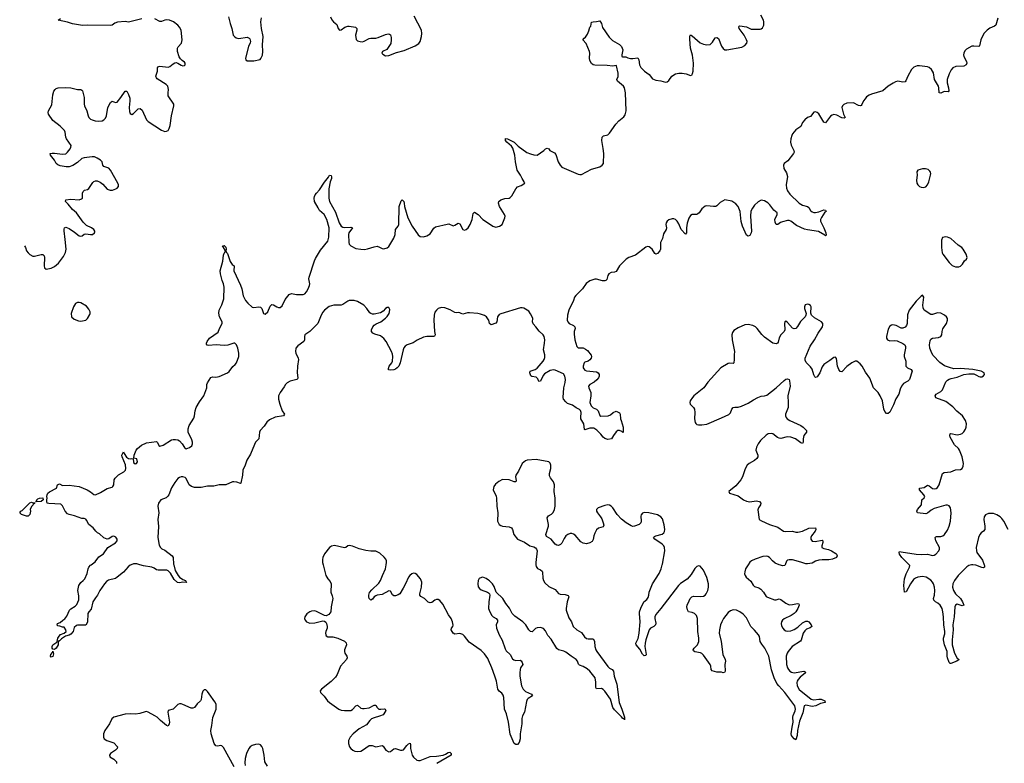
# Model space of a CAD drawing. Header units: inches. Extents: x 1843750 to 1959452, y 907112 to 1016326.
# Tile 5 of 137: x 1844309 to 1856261, y 927591 to 936616. Entities that reach past the tile are written whole.
import ezdxf

# ---------------------------------------------------------------- set-up
doc = ezdxf.new("R2010")
doc.units = ezdxf.units.IN
doc.header["$MEASUREMENT"] = 0
for name, color, linetype in [('B8942', 7, 'Continuous'), ('B8943', 7, 'Continuous'), ('B8952', 7, 'Continuous'), ('B8953', 7, 'Continuous')]:
    doc.layers.add(name, color=color, linetype=linetype)

msp = doc.modelspace()

# ---------------------------------------------------------------- linework, layer by layer
at = {"layer": 'B8942', "color": 6}
for points, elevation in [([(1845660, 930000), (1845650, 929996), (1845624, 929976), (1845570, 929911), (1845490, 929849), (1845470, 929836), (1845386, 929814), (1845361, 929799), (1845337, 929770), (1845280, 929690), (1845255, 929630), (1845230, 929600), (1845198, 929550), (1845176, 929464), (1845146, 929430), (1845137, 929410), (1845130, 929304), (1845110, 929268), (1845011, 929269), (1844997, 929263), (1844970, 929238), (1844959, 929190), (1844930, 929157), (1844910, 929147), (1844865, 929135), (1844817, 929103), (1844790, 929078), (1844782, 929078), (1844775, 929065), (1844774, 929030), (1844750, 928990), (1844730, 928974), (1844710, 928976), (1844702, 928990), (1844701, 929010), (1844709, 929030), (1844758, 929062), (1844764, 929070), (1844772, 929110), (1844786, 929134), (1844806, 929154), (1844849, 929170), (1844871, 929189), (1844869, 929210), (1844850, 929242), (1844830, 929242), (1844795, 929255), (1844770, 929258), (1844758, 929270), (1844765, 929275), (1844769, 929290), (1844801, 929299), (1844833, 929330), (1844855, 929345), (1844882, 929378), (1844913, 929450), (1844930, 929468), (1844983, 929497), (1845001, 929519), (1845025, 929575), (1845025, 929625), (1845013, 929690), (1845028, 929748), (1845050, 929787), (1845081, 929810), (1845099, 929830), (1845127, 929893), (1845138, 929950), (1845149, 929970), (1845170, 929994), (1845178, 930000)], 600), ([(1846178, 930000), (1846194, 929930), (1846233, 929870), (1846250, 929852), (1846290, 929823), (1846323, 929810), (1846335, 929785), (1846290, 929790), (1846250, 929780), (1846225, 929785), (1846182, 929822), (1846140, 929900), (1846110, 929929), (1846094, 929934), (1845990, 929935), (1845970, 929940), (1845940, 929960), (1845911, 929971), (1845810, 929986), (1845766, 930000)], 600), ([(1847992, 930000), (1848024, 929870), (1848049, 929830), (1848079, 929799), (1848089, 929770), (1848084, 929670), (1848103, 929623), (1848110, 929590), (1848090, 929490), (1848084, 929430), (1848062, 929398), (1848030, 929381), (1848010, 929385), (1847910, 929435), (1847890, 929440), (1847850, 929437), (1847830, 929430), (1847794, 929406), (1847771, 929370), (1847768, 929350), (1847776, 929330), (1847790, 929310), (1847830, 929292), (1847890, 929295), (1847990, 929321), (1848010, 929316), (1848025, 929305), (1848034, 929290), (1848042, 929250), (1848041, 929230), (1848025, 929190), (1848022, 929170), (1848024, 929150), (1848030, 929137), (1848050, 929128), (1848110, 929126), (1848170, 929112), (1848253, 929073), (1848273, 929053), (1848274, 929030), (1848252, 928970), (1848251, 928950), (1848255, 928930), (1848279, 928890), (1848284, 928870), (1848276, 928850), (1848205, 928770), (1848161, 928670), (1848142, 928638), (1848090, 928585), (1847972, 928490), (1847958, 928470), (1847959, 928450), (1848005, 928405), (1848046, 928350), (1848068, 928330), (1848184, 928250), (1848210, 928237), (1848250, 928232), (1848330, 928234), (1848350, 928244), (1848390, 928289), (1848410, 928295), (1848450, 928262), (1848470, 928255), (1848490, 928255), (1848550, 928265), (1848610, 928295), (1848630, 928297), (1848647, 928267), (1848668, 928250), (1848693, 928247), (1848732, 928252), (1848747, 928247), (1848753, 928233), (1848730, 928190), (1848719, 928181), (1848678, 928162), (1848610, 928144), (1848581, 928130), (1848558, 928110), (1848520, 928060), (1848430, 928009), (1848356, 927950), (1848322, 927910), (1848302, 927870), (1848299, 927830), (1848311, 927791), (1848328, 927770), (1848354, 927750), (1848379, 927739), (1848414, 927734), (1848450, 927740), (1848470, 927749), (1848550, 927807), (1848586, 927806), (1848630, 927793), (1848710, 927807), (1848720, 927800), (1848752, 927752), (1848790, 927732), (1848810, 927735), (1848850, 927765), (1848870, 927770), (1848930, 927751), (1848950, 927749), (1848966, 927754), (1849010, 927809), (1849030, 927828), (1849050, 927834), (1849054, 927814), (1849051, 927770), (1849071, 927690), (1849090, 927664), (1849130, 927629), (1849150, 927625), (1849170, 927627), (1849290, 927675), (1849370, 927678), (1849451, 927689), (1849479, 927701), (1849510, 927724), (1849530, 927725), (1849545, 927710), (1849546, 927694), (1849546, 927690), (1849371, 927589)], 700), ([(1850000, 928842), (1849990, 928864), (1849950, 928920), (1849910, 928962), (1849763, 929063), (1849710, 929136), (1849690, 929155), (1849650, 929166), (1849590, 929157), (1849570, 929170), (1849545, 929210), (1849549, 929230), (1849566, 929250), (1849571, 929269), (1849564, 929310), (1849546, 929350), (1849515, 929395), (1849444, 929524), (1849410, 929566), (1849390, 929578), (1849370, 929579), (1849350, 929572), (1849310, 929543), (1849290, 929540), (1849268, 929548), (1849221, 929590), (1849177, 929617), (1849168, 929630), (1849166, 929650), (1849188, 929730), (1849189, 929790), (1849174, 929830), (1849130, 929882), (1849110, 929895), (1849090, 929897), (1849070, 929890), (1849045, 929870), (1849028, 929850), (1848994, 929770), (1848964, 929716), (1848922, 929650), (1848904, 929636), (1848870, 929622), (1848850, 929622), (1848834, 929634), (1848810, 929680), (1848790, 929685), (1848710, 929639), (1848650, 929631), (1848630, 929624), (1848611, 929610), (1848590, 929584), (1848570, 929573), (1848553, 929593), (1848547, 929610), (1848545, 929630), (1848556, 929664), (1848582, 929698), (1848670, 929776), (1848690, 929810), (1848711, 929869), (1848750, 929950), (1848758, 930000)], 700), ([(1850000, 929813), (1849970, 929834), (1849930, 929849), (1849913, 929847), (1849887, 929833), (1849875, 929810), (1849869, 929770), (1849875, 929735), (1849891, 929711), (1849910, 929696), (1849989, 929669), (1850000, 929659)], 700), ([(1846914, 927550), (1846784, 927784), (1846764, 927804), (1846750, 927807), (1846710, 927800), (1846690, 927804), (1846671, 927831), (1846632, 927950), (1846628, 927990), (1846641, 928050), (1846653, 928147), (1846693, 928250), (1846693, 928310), (1846678, 928338), (1846610, 928436), (1846590, 928464), (1846570, 928481), (1846550, 928482), (1846530, 928465), (1846518, 928430), (1846513, 928367), (1846504, 928350), (1846465, 928315), (1846430, 928269), (1846410, 928260), (1846390, 928261), (1846290, 928307), (1846270, 928312), (1846250, 928312), (1846230, 928303), (1846170, 928249), (1846109, 928231), (1846108, 928212), (1846127, 928090), (1846124, 928070), (1846110, 928042), (1846090, 928049), (1846016, 928110), (1845976, 928150), (1845950, 928168), (1845870, 928213), (1845850, 928220), (1845830, 928218), (1845766, 928194), (1845713, 928187), (1845650, 928191), (1845590, 928186), (1845450, 928151), (1845428, 928130), (1845399, 928070), (1845344, 927990), (1845327, 927950), (1845327, 927910), (1845336, 927890), (1845368, 927870), (1845450, 927839), (1845494, 927790), (1845491, 927769), (1845472, 927750), (1845410, 927710), (1845399, 927690), (1845402, 927670), (1845450, 927640), (1845482, 927610), (1845485, 927590)], 700), ([(1847316, 927556), (1847283, 927610), (1847277, 927690), (1847262, 927770), (1847250, 927797), (1847230, 927816), (1847210, 927822), (1847170, 927821), (1847130, 927809), (1847107, 927793), (1847090, 927773), (1847061, 927710), (1847045, 927650), (1847042, 927598), (1847045, 927565)], 700)]:
    msp.add_lwpolyline(points, dxfattribs=dict(at, elevation=elevation))
at = {"layer": 'B8942', "color": 6, "elevation": 600}
msp.add_lwpolyline([(1844690, 928879), (1844684, 928890), (1844687, 928913), (1844705, 928935), (1844710, 928952), (1844717, 928937), (1844718, 928918), (1844710, 928889)], close=True, dxfattribs=at)
at = {"layer": 'B8943', "color": 6}
for points, elevation in [([(1844367, 933871), (1844379, 933850), (1844393, 933810), (1844410, 933786), (1844430, 933768), (1844470, 933748), (1844490, 933747), (1844570, 933767), (1844590, 933767), (1844607, 933750), (1844610, 933730), (1844604, 933630), (1844610, 933604), (1844630, 933590), (1844690, 933599), (1844730, 933620), (1844779, 933661), (1844840, 933740), (1844863, 933790), (1844871, 933830), (1844862, 933950), (1844848, 934052), (1844847, 934073), (1844852, 934088), (1844870, 934096), (1844910, 934080), (1844976, 934036), (1845030, 933991), (1845050, 933988), (1845067, 933993), (1845090, 934011), (1845110, 934018), (1845168, 934008), (1845192, 934008), (1845218, 934030), (1845220, 934040), (1845222, 934050), (1845209, 934070), (1845182, 934090), (1845120, 934120), (1845080, 934160), (1845000, 934270), (1844951, 934311), (1844897, 934377), (1844863, 934410), (1844870, 934430), (1844930, 934439), (1845030, 934430), (1845060, 934440), (1845072, 934450), (1845072, 934510), (1845079, 934530), (1845095, 934545), (1845130, 934555), (1845150, 934568), (1845198, 934642), (1845210, 934653), (1845230, 934660), (1845250, 934660), (1845284, 934644), (1845318, 934618), (1845370, 934561), (1845405, 934545), (1845434, 934546), (1845477, 934563), (1845493, 934570), (1845509, 934591), (1845509, 934610), (1845499, 934630), (1845410, 934791), (1845390, 934813), (1845330, 934836), (1845319, 934850), (1845310, 934890), (1845291, 934910), (1845250, 934937), (1845215, 934950), (1845190, 934953), (1845090, 934940), (1845064, 934930), (1845010, 934881), (1844954, 934846), (1844910, 934832), (1844871, 934831), (1844802, 934842), (1844770, 934853), (1844753, 934870), (1844732, 934912), (1844681, 934970), (1844680, 934990), (1844702, 934998), (1844730, 934998), (1844830, 934984), (1844870, 934989), (1844890, 935007), (1844920, 935050), (1844931, 935070), (1844933, 935090), (1844878, 935170), (1844870, 935190), (1844861, 935250), (1844851, 935271), (1844802, 935322), (1844710, 935394), (1844660, 935470), (1844654, 935490), (1844657, 935510), (1844699, 935581), (1844710, 935703), (1844725, 935750), (1844738, 935770), (1844750, 935780), (1844774, 935790), (1844865, 935795), (1844930, 935789), (1845010, 935767), (1845050, 935768), (1845062, 935762), (1845070, 935754), (1845076, 935736), (1845090, 935670), (1845091, 935591), (1845095, 935570), (1845123, 935510), (1845139, 935450), (1845149, 935430), (1845170, 935410), (1845190, 935400), (1845225, 935390), (1845270, 935386), (1845311, 935390), (1845330, 935400), (1845350, 935421), (1845361, 935450), (1845378, 935550), (1845410, 935612), (1845430, 935629), (1845470, 935610), (1845490, 935616), (1845537, 935670), (1845590, 935749), (1845610, 935747), (1845630, 935710), (1845644, 935664), (1845646, 935630), (1845639, 935550), (1845642, 935502), (1845650, 935476), (1845670, 935467), (1845690, 935476), (1845746, 935534), (1845770, 935539), (1845796, 935516), (1845850, 935400), (1845870, 935381), (1846030, 935276), (1846070, 935260), (1846090, 935262), (1846110, 935270), (1846125, 935295), (1846137, 935330), (1846152, 935450), (1846181, 935570), (1846178, 935590), (1846112, 935690), (1846109, 935729), (1846114, 935770), (1846105, 935810), (1846086, 935830), (1845979, 935899), (1845968, 935910), (1845961, 935930), (1845981, 935990), (1845982, 936030), (1845992, 936048), (1846010, 936051), (1846110, 936039), (1846130, 936048), (1846170, 936081), (1846190, 936092), (1846210, 936096), (1846230, 936090), (1846270, 936062), (1846290, 936056), (1846310, 936059), (1846319, 936070), (1846317, 936090), (1846310, 936100), (1846280, 936120), (1846260, 936140), (1846246, 936166), (1846226, 936230), (1846225, 936270), (1846234, 936286), (1846274, 936330), (1846279, 936370), (1846267, 936487), (1846250, 936525), (1846230, 936551), (1846177, 936590), (1846129, 936610), (1846090, 936616), (1846070, 936612), (1846030, 936594), (1846010, 936594), (1845950, 936627)], 700), ([(1845790, 936628), (1845630, 936584), (1845590, 936593), (1845496, 936584), (1845465, 936575), (1845432, 936548), (1845410, 936544), (1845130, 936548), (1845070, 936545), (1844950, 936564), (1844890, 936584), (1844774, 936610), (1844806, 936630)], 700), ([(1846845, 936650), (1846863, 936570), (1846885, 936510), (1846902, 936430), (1846916, 936410), (1846937, 936397), (1846970, 936389), (1847070, 936403), (1847093, 936393), (1847102, 936382), (1847109, 936350), (1847106, 936334), (1847088, 936290), (1847050, 936150), (1847053, 936130), (1847070, 936116), (1847150, 936115), (1847226, 936134), (1847235, 936145), (1847255, 936185), (1847261, 936230), (1847255, 936310), (1847265, 936410), (1847245, 936510), (1847237, 936590), (1847243, 936637)], 700), ([(1848082, 936650), (1848096, 936616), (1848118, 936590), (1848159, 936559), (1848175, 936510), (1848189, 936489), (1848210, 936493), (1848256, 936524), (1848290, 936537), (1848310, 936539), (1848387, 936527), (1848401, 936510), (1848401, 936490), (1848387, 936430), (1848395, 936375), (1848410, 936358), (1848442, 936350), (1848470, 936349), (1848490, 936355), (1848550, 936388), (1848570, 936393), (1848630, 936392), (1848661, 936399), (1848750, 936438), (1848783, 936443), (1848799, 936439), (1848811, 936431), (1848819, 936399), (1848819, 936370), (1848812, 936328), (1848799, 936301), (1848764, 936256), (1848713, 936230), (1848706, 936210), (1848717, 936197), (1848750, 936179), (1848790, 936182), (1848883, 936217), (1848976, 936244), (1849110, 936298), (1849153, 936327), (1849170, 936351), (1849187, 936413), (1849191, 936450), (1849185, 936490), (1849099, 936659)], 700), ([(1845178, 930000), (1845224, 930036), (1845270, 930097), (1845327, 930133), (1845377, 930210), (1845472, 930268), (1845490, 930290), (1845492, 930310), (1845475, 930335), (1845450, 930346), (1845430, 930342), (1845390, 930316), (1845370, 930313), (1845330, 930329), (1845278, 930378), (1845255, 930390), (1845231, 930410), (1845199, 930450), (1845149, 930489), (1845121, 930541), (1845110, 930554), (1845090, 930562), (1845064, 930564), (1844976, 930596), (1844910, 930610), (1844890, 930619), (1844862, 930650), (1844830, 930718), (1844810, 930737), (1844663, 930743), (1844647, 930747), (1844642, 930750), (1844637, 930770), (1844637, 930790), (1844644, 930810), (1844639, 930830), (1844641, 930850), (1844652, 930870), (1844670, 930887), (1844754, 930930), (1844769, 930970), (1844790, 930982), (1844830, 930963), (1844910, 930967), (1845030, 930949), (1845128, 930910), (1845170, 930885), (1845210, 930852), (1845230, 930850), (1845290, 930879), (1845370, 930928), (1845430, 930943), (1845440, 930950), (1845451, 930969), (1845454, 931030), (1845467, 931053), (1845509, 931091), (1845574, 931130), (1845592, 931150), (1845599, 931170), (1845594, 931214), (1845551, 931310), (1845550, 931331), (1845570, 931371), (1845575, 931350), (1845606, 931306), (1845630, 931290), (1845650, 931285), (1845670, 931290), (1845688, 931288), (1845689, 931251), (1845696, 931236), (1845710, 931225), (1845726, 931230), (1845737, 931250), (1845730, 931285), (1845695, 931295), (1845700, 931330), (1845722, 931390), (1845738, 931410), (1845789, 931451), (1845850, 931481), (1845970, 931495), (1845983, 931483), (1845998, 931450), (1846010, 931442), (1846050, 931454), (1846150, 931516), (1846170, 931521), (1846202, 931522), (1846230, 931517), (1846250, 931504), (1846282, 931470), (1846310, 931422), (1846329, 931409), (1846370, 931422), (1846397, 931443), (1846407, 931470), (1846407, 931490), (1846398, 931518), (1846355, 931610), (1846353, 931650), (1846367, 931690), (1846422, 931778), (1846431, 931810), (1846439, 931870), (1846452, 931910), (1846490, 931978), (1846542, 932050), (1846580, 932150), (1846582, 932190), (1846589, 932210), (1846630, 932275), (1846650, 932280), (1846690, 932276), (1846730, 932285), (1846833, 932330), (1846850, 932345), (1846895, 932405), (1846926, 932430), (1846941, 932450), (1846968, 932530), (1846970, 932570), (1846956, 932630), (1846939, 932670), (1846922, 932690), (1846910, 932692), (1846834, 932666), (1846790, 932661), (1846692, 932668), (1846600, 932660), (1846584, 932665), (1846577, 932677), (1846577, 932690), (1846586, 932710), (1846614, 932750), (1846718, 932822), (1846734, 932870), (1846766, 932930), (1846766, 932950), (1846733, 933010), (1846727, 933053), (1846732, 933090), (1846763, 933157), (1846788, 933230), (1846790, 933370), (1846784, 933410), (1846767, 933450), (1846746, 933530), (1846741, 933570), (1846775, 933685), (1846781, 933759), (1846790, 933782), (1846800, 933790), (1846809, 933810), (1846780, 933860), (1846769, 933871), (1846790, 933876), (1846810, 933855), (1846815, 933830), (1846810, 933810), (1846818, 933790), (1846830, 933777), (1846862, 933682), (1846886, 933646), (1846914, 933630), (1846909, 933569), (1846990, 933393), (1847004, 933350), (1847023, 933263), (1847050, 933210), (1847077, 933177), (1847130, 933129), (1847150, 933122), (1847210, 933131), (1847230, 933129), (1847249, 933109), (1847269, 933049), (1847290, 933043), (1847319, 933070), (1847350, 933141), (1847370, 933159), (1847390, 933154), (1847430, 933130), (1847450, 933124), (1847470, 933125), (1847495, 933145), (1847530, 933221), (1847580, 933280), (1847610, 933292), (1847670, 933281), (1847750, 933280), (1847771, 933289), (1847790, 933313), (1847810, 933350), (1847827, 933390), (1847829, 933410), (1847819, 933470), (1847822, 933490), (1847889, 933691), (1847901, 933719), (1847961, 933819), (1848049, 933930), (1848062, 933978), (1848064, 934090), (1848039, 934190), (1848004, 934250), (1847950, 934300), (1847930, 934331), (1847889, 934410), (1847883, 934450), (1847886, 934470), (1847894, 934490), (1847910, 934510), (1847950, 934550), (1848010, 934644), (1848056, 934704), (1848070, 934731), (1848090, 934725), (1848094, 934710), (1848093, 934690), (1848076, 934650), (1848063, 934563), (1848060, 934450), (1848068, 934408), (1848141, 934281), (1848185, 934150), (1848210, 934112), (1848230, 934098), (1848250, 934093), (1848330, 934099), (1848350, 934090), (1848305, 934030), (1848301, 934010), (1848305, 933910), (1848310, 933890), (1848330, 933870), (1848390, 933841), (1848449, 933829), (1848493, 933827), (1848530, 933834), (1848610, 933861), (1848650, 933866), (1848677, 933857), (1848710, 933838), (1848730, 933835), (1848770, 933848), (1848790, 933865), (1848850, 933965), (1848866, 934010), (1848872, 934070), (1848903, 934110), (1848911, 934129), (1848910, 934210), (1848917, 934270), (1848917, 934350), (1848941, 934419), (1848950, 934429), (1848972, 934410), (1848977, 934390), (1848979, 934350), (1849019, 934210), (1849074, 934110), (1849146, 934006), (1849170, 933983), (1849210, 933982), (1849250, 933993), (1849270, 934004), (1849290, 934019), (1849336, 934084), (1849358, 934102), (1849496, 934136), (1849517, 934137), (1849570, 934116), (1849590, 934122), (1849630, 934145), (1849650, 934137), (1849690, 934069), (1849710, 934063), (1849729, 934070), (1849751, 934089), (1849777, 934130), (1849801, 934190), (1849815, 934265), (1849830, 934280), (1849873, 934250), (1849932, 934190), (1850000, 934146)], 600), ([(1850000, 932974), (1849977, 933010), (1849950, 933026), (1849903, 933043), (1849870, 933050), (1849770, 933058), (1849743, 933057), (1849690, 933043), (1849669, 933049), (1849650, 933060), (1849630, 933063), (1849610, 933060), (1849590, 933064), (1849534, 933094), (1849470, 933117), (1849430, 933123), (1849390, 933112), (1849367, 933090), (1849350, 933065), (1849339, 933030), (1849335, 932970), (1849343, 932830), (1849351, 932790), (1849343, 932777), (1849330, 932770), (1849250, 932770), (1849210, 932762), (1849134, 932726), (1849084, 932696), (1849014, 932670), (1848987, 932653), (1848970, 932632), (1848962, 932610), (1848926, 932450), (1848912, 932410), (1848891, 932389), (1848870, 932375), (1848850, 932366), (1848810, 932362), (1848786, 932366), (1848784, 932384), (1848795, 932410), (1848827, 932450), (1848834, 932470), (1848840, 932530), (1848836, 932556), (1848824, 932590), (1848757, 932710), (1848730, 932747), (1848690, 932780), (1848619, 932799), (1848594, 932810), (1848580, 932830), (1848579, 932850), (1848594, 932890), (1848611, 932909), (1848635, 932925), (1848691, 932950), (1848750, 932993), (1848770, 933014), (1848793, 933050), (1848798, 933070), (1848800, 933100), (1848790, 933124), (1848770, 933125), (1848750, 933112), (1848720, 933080), (1848690, 933060), (1848610, 933042), (1848590, 933042), (1848570, 933049), (1848559, 933059), (1848524, 933110), (1848486, 933150), (1848410, 933196), (1848370, 933206), (1848310, 933208), (1848290, 933201), (1848230, 933161), (1848210, 933153), (1848121, 933150), (1848066, 933134), (1848010, 933090), (1847990, 933066), (1847969, 933030), (1847929, 932930), (1847830, 932830), (1847772, 932790), (1847767, 932770), (1847767, 932730), (1847759, 932710), (1847684, 932656), (1847662, 932630), (1847656, 932590), (1847661, 932570), (1847690, 932510), (1847692, 932490), (1847679, 932410), (1847676, 932330), (1847686, 932270), (1847682, 932258), (1847673, 932250), (1847592, 932230), (1847557, 932210), (1847536, 932190), (1847521, 932159), (1847470, 932090), (1847450, 932050), (1847449, 932010), (1847466, 931950), (1847493, 931870), (1847523, 931830), (1847519, 931821), (1847510, 931810), (1847410, 931794), (1847341, 931759), (1847308, 931732), (1847276, 931684), (1847229, 931630), (1847221, 931610), (1847212, 931530), (1847173, 931487), (1847158, 931462), (1847110, 931344), (1847067, 931270), (1847046, 931210), (1847018, 931150), (1847015, 931090), (1846995, 930990), (1846990, 930987), (1846943, 931003), (1846910, 931008), (1846890, 931006), (1846810, 930971), (1846730, 930970), (1846665, 930955), (1846590, 930956), (1846510, 930940), (1846430, 930939), (1846396, 930950), (1846367, 930970), (1846330, 931049), (1846319, 931059), (1846290, 931070), (1846270, 931066), (1846250, 931060), (1846230, 931047), (1846190, 931001), (1846150, 930934), (1846120, 930850), (1846108, 930832), (1846085, 930815), (1846024, 930790), (1845992, 930750), (1845985, 930710), (1845997, 930630), (1845985, 930550), (1845994, 930466), (1845984, 930330), (1846000, 930240), (1846016, 930210), (1846035, 930195), (1846070, 930178), (1846158, 930110), (1846171, 930089), (1846176, 930010), (1846178, 930000)], 600), ([(1848758, 930000), (1848763, 930030), (1848762, 930050), (1848753, 930070), (1848734, 930094), (1848680, 930140), (1848650, 930158), (1848630, 930164), (1848570, 930164), (1848510, 930174), (1848430, 930193), (1848350, 930225), (1848310, 930235), (1848291, 930229), (1848268, 930212), (1848250, 930207), (1848130, 930235), (1848093, 930227), (1848070, 930209), (1848010, 930133), (1847989, 930089), (1847984, 930064), (1847985, 930030), (1847992, 930000)], 700), ([(1845766, 930000), (1845730, 930012), (1845690, 930011), (1845660, 930000)], 600)]:
    msp.add_lwpolyline(points, dxfattribs=dict(at, elevation=elevation))
for points, elevation in [([(1845030, 933184), (1845010, 933184), (1844988, 933170), (1844960, 933130), (1844932, 933050), (1844936, 933010), (1844970, 932982), (1845022, 932962), (1845050, 932958), (1845090, 932965), (1845110, 932971), (1845132, 932990), (1845161, 933039), (1845165, 933050), (1845164, 933070), (1845150, 933104), (1845120, 933140), (1845050, 933178)], 700), ([(1844470, 930752), (1844494, 930754), (1844490, 930746), (1844478, 930742), (1844474, 930730), (1844451, 930709), (1844434, 930670), (1844438, 930650), (1844431, 930610), (1844410, 930589), (1844390, 930589), (1844330, 930609), (1844309, 930630), (1844322, 930650), (1844339, 930661), (1844430, 930752), (1844450, 930762)], 600), ([(1844506, 930766), (1844518, 930782), (1844518, 930790), (1844530, 930802), (1844550, 930811), (1844590, 930814), (1844592, 930790), (1844570, 930769)], 600)]:
    msp.add_lwpolyline(points, close=True, dxfattribs=dict(at, elevation=elevation))
at = {"layer": 'B8952', "color": 6, "elevation": 700}
for points in [[(1850576, 930000), (1850578, 929978), (1850594, 929954), (1850630, 929939), (1850650, 929924), (1850656, 929910), (1850660, 929840), (1850668, 929810), (1850682, 929782), (1850730, 929739), (1850810, 929700), (1850851, 929651), (1850870, 929644), (1850930, 929641), (1850967, 929627), (1850976, 929610), (1850954, 929550), (1850941, 929470), (1850942, 929450), (1850976, 929356), (1851006, 929310), (1851029, 929250), (1851070, 929210), (1851130, 929177), (1851166, 929126), (1851188, 929108), (1851210, 929101), (1851261, 929101), (1851276, 929096), (1851286, 929070), (1851290, 929010), (1851303, 928970), (1851315, 928950), (1851448, 928768), (1851470, 928747), (1851499, 928730), (1851517, 928710), (1851524, 928650), (1851556, 928550), (1851586, 928330), (1851619, 928250), (1851650, 928151), (1851650, 928119), (1851647, 928127), (1851637, 928137), (1851630, 928137), (1851616, 928156), (1851530, 928239), (1851510, 928270), (1851481, 928370), (1851410, 928468), (1851390, 928488), (1851370, 928498), (1851310, 928494), (1851302, 928510), (1851304, 928576), (1851294, 928630), (1851228, 928710), (1851197, 928737), (1851150, 928768), (1851103, 928783), (1851094, 928794), (1851081, 928830), (1851065, 928850), (1851003, 928890), (1850940, 928940), (1850913, 928953), (1850850, 928970), (1850830, 928983), (1850759, 929099), (1850721, 929141), (1850690, 929200), (1850667, 929227), (1850630, 929239), (1850590, 929236), (1850570, 929227), (1850530, 929187), (1850510, 929190), (1850490, 929212), (1850454, 929270), (1850417, 929310), (1850319, 929379), (1850288, 929408), (1850256, 929476), (1850211, 929530), (1850175, 929590), (1850094, 929670), (1850070, 929738), (1850049, 929770), (1850010, 929806), (1850000, 929813)], [(1853150, 930000), (1853120, 929950), (1853110, 929917), (1853109, 929890), (1853116, 929870), (1853128, 929850), (1853183, 929803), (1853212, 929752), (1853230, 929739), (1853280, 929720), (1853305, 929705), (1853337, 929670), (1853370, 929617), (1853386, 929606), (1853470, 929575), (1853490, 929575), (1853530, 929586), (1853550, 929581), (1853610, 929533), (1853650, 929516), (1853690, 929517), (1853750, 929529), (1853765, 929525), (1853770, 929510), (1853755, 929470), (1853730, 929430), (1853712, 929410), (1853675, 929385), (1853590, 929345), (1853570, 929330), (1853556, 929310), (1853551, 929290), (1853558, 929258), (1853571, 929231), (1853590, 929211), (1853610, 929200), (1853630, 929196), (1853670, 929201), (1853710, 929215), (1853756, 929244), (1853810, 929298), (1853850, 929318), (1853870, 929317), (1853887, 929307), (1853915, 929270), (1853923, 929250), (1853904, 929236), (1853861, 929219), (1853839, 929201), (1853820, 929170), (1853794, 929086), (1853785, 929075), (1853684, 929010), (1853636, 928950), (1853625, 928930), (1853614, 928890), (1853619, 928790), (1853630, 928752), (1853642, 928730), (1853659, 928710), (1853678, 928698), (1853711, 928691), (1853828, 928708), (1853843, 928703), (1853846, 928690), (1853783, 928637), (1853758, 928610), (1853747, 928590), (1853743, 928570), (1853746, 928530), (1853770, 928488), (1853915, 928370), (1853950, 928360), (1854010, 928371), (1854037, 928370), (1854081, 928350), (1854088, 928330), (1854030, 928319), (1853972, 928290), (1853930, 928279), (1853850, 928296), (1853833, 928287), (1853817, 928203), (1853776, 928104), (1853751, 927990), (1853748, 927930), (1853730, 927878), (1853710, 927888), (1853690, 927912), (1853677, 927930), (1853675, 927950), (1853684, 928030), (1853697, 928090), (1853694, 928150), (1853698, 928170), (1853724, 928230), (1853727, 928250), (1853717, 928290), (1853595, 928450), (1853523, 928530), (1853501, 928561), (1853469, 928629), (1853433, 928727), (1853404, 928890), (1853355, 928990), (1853317, 929037), (1853297, 929070), (1853288, 929130), (1853279, 929150), (1853230, 929207), (1853184, 929250), (1853130, 929358), (1853090, 929402), (1853050, 929431), (1853010, 929449), (1852970, 929452), (1852938, 929442), (1852910, 929422), (1852854, 929350), (1852832, 929310), (1852817, 929270), (1852802, 929210), (1852800, 929170), (1852825, 929070), (1852845, 928910), (1852873, 928850), (1852876, 928830), (1852868, 928790), (1852872, 928708), (1852866, 928694), (1852850, 928691), (1852830, 928699), (1852770, 928698), (1852714, 928714), (1852701, 928730), (1852698, 928770), (1852692, 928790), (1852610, 928905), (1852590, 928923), (1852572, 928932), (1852506, 928946), (1852490, 928958), (1852485, 928970), (1852498, 928990), (1852537, 929030), (1852552, 929070), (1852552, 929110), (1852540, 929190), (1852536, 929350), (1852524, 929384), (1852499, 929410), (1852470, 929422), (1852429, 929430), (1852414, 929454), (1852408, 929490), (1852411, 929510), (1852435, 929565), (1852449, 929591), (1852469, 929611), (1852490, 929620), (1852570, 929614), (1852610, 929621), (1852628, 929632), (1852643, 929650), (1852664, 929690), (1852671, 929729), (1852670, 929770), (1852650, 929847), (1852610, 929937), (1852570, 929985), (1852550, 929989), (1852530, 929980), (1852505, 929955), (1852459, 929881), (1852413, 929827), (1852330, 929772), (1852307, 929750), (1852091, 929469), (1852030, 929399), (1852018, 929370), (1852017, 929350), (1852032, 929292), (1852027, 929270), (1852007, 929250), (1851967, 929230), (1851950, 929212), (1851910, 929088), (1851901, 929050), (1851899, 929010), (1851913, 928910), (1851910, 928901), (1851890, 928895), (1851870, 928917), (1851838, 928978), (1851794, 929030), (1851789, 929050), (1851815, 929105), (1851829, 929170), (1851840, 929310), (1851832, 929410), (1851834, 929430), (1851847, 929473), (1851885, 929550), (1851921, 929579), (1851937, 929603), (1851946, 929630), (1851951, 929670), (1851990, 929770), (1852070, 929896), (1852094, 929950), (1852108, 930000)], [(1853599, 930000), (1853595, 929990), (1853573, 929987), (1853530, 929999), (1853529, 930000)], [(1855864, 930000), (1855830, 929993), (1855805, 929975), (1855702, 929870), (1855657, 929810), (1855636, 929770), (1855631, 929730), (1855643, 929690), (1855670, 929650), (1855730, 929590), (1855754, 929550), (1855768, 929512), (1855750, 929504), (1855690, 929523), (1855670, 929512), (1855662, 929490), (1855652, 929370), (1855637, 929270), (1855642, 929210), (1855628, 929090), (1855628, 929030), (1855655, 928930), (1855689, 928869), (1855713, 928850), (1855686, 928830), (1855610, 928801), (1855602, 928802), (1855593, 928813), (1855570, 928870), (1855566, 928890), (1855567, 928950), (1855534, 929030), (1855524, 929090), (1855522, 929110), (1855538, 929162), (1855540, 929190), (1855525, 929270), (1855523, 929370), (1855516, 929430), (1855505, 929470), (1855481, 929510), (1855454, 929534), (1855424, 929550), (1855404, 929570), (1855403, 929590), (1855415, 929630), (1855417, 929690), (1855413, 929730), (1855402, 929770), (1855391, 929791), (1855370, 929815), (1855311, 929851), (1855270, 929859), (1855210, 929851), (1855182, 929838), (1855160, 929820), (1855122, 929770), (1855070, 929673), (1855050, 929670), (1855043, 929750), (1855051, 929830), (1855068, 929892), (1855112, 929970), (1855114, 929990), (1855107, 930000)], [(1856016, 930000), (1856020, 929990), (1856019, 929970), (1856010, 929965), (1855990, 929967), (1855914, 929994), (1855877, 930000)], [(1850000, 929659), (1850011, 929650), (1850017, 929630), (1850002, 929550), (1850001, 929470), (1850006, 929450), (1850035, 929390), (1850058, 929370), (1850093, 929350), (1850110, 929330), (1850109, 929310), (1850092, 929270), (1850095, 929230), (1850130, 929150), (1850166, 929086), (1850200, 928980), (1850215, 928955), (1850261, 928910), (1850290, 928861), (1850306, 928846), (1850330, 928840), (1850382, 928842), (1850395, 928835), (1850410, 928815), (1850416, 928790), (1850389, 928750), (1850382, 928730), (1850379, 928690), (1850381, 928650), (1850399, 928530), (1850420, 928490), (1850435, 928475), (1850450, 928464), (1850520, 928430), (1850535, 928410), (1850482, 928378), (1850470, 928365), (1850459, 928341), (1850436, 928210), (1850414, 928166), (1850404, 928136), (1850403, 928070), (1850383, 927950), (1850384, 927890), (1850370, 927845), (1850350, 927820), (1850330, 927818), (1850310, 927833), (1850264, 927944), (1850243, 928090), (1850219, 928190), (1850194, 928250), (1850184, 928390), (1850177, 928417), (1850163, 928443), (1850128, 928468), (1850113, 928493), (1850095, 928590), (1850077, 928650), (1850042, 928750), (1850000, 928842)]]:
    msp.add_lwpolyline(points, dxfattribs=at)
at = {"layer": 'B8953', "color": 6}
for points, elevation in [([(1850000, 934146), (1850054, 934110), (1850090, 934097), (1850135, 934110), (1850164, 934130), (1850197, 934210), (1850200, 934230), (1850194, 934250), (1850133, 934350), (1850122, 934390), (1850126, 934410), (1850150, 934430), (1850196, 934444), (1850250, 934449), (1850263, 934457), (1850282, 934478), (1850330, 934563), (1850350, 934586), (1850397, 934603), (1850442, 934630), (1850435, 934635), (1850432, 934650), (1850408, 934688), (1850390, 934730), (1850349, 934790), (1850326, 934890), (1850318, 934970), (1850295, 935055), (1850279, 935079), (1850221, 935130), (1850207, 935150), (1850205, 935175), (1850230, 935170), (1850310, 935130), (1850360, 935080), (1850466, 935006), (1850510, 934986), (1850550, 934974), (1850590, 934971), (1850672, 935030), (1850690, 935048), (1850710, 935058), (1850730, 935050), (1850746, 935030), (1850799, 934999), (1850818, 934978), (1850847, 934890), (1850870, 934850), (1850890, 934828), (1851090, 934742), (1851110, 934738), (1851130, 934739), (1851250, 934800), (1851351, 934829), (1851381, 934850), (1851396, 934870), (1851398, 934990), (1851393, 935053), (1851374, 935150), (1851378, 935190), (1851395, 935205), (1851450, 935220), (1851470, 935237), (1851544, 935350), (1851582, 935390), (1851642, 935438), (1851659, 935461), (1851672, 935510), (1851664, 935730), (1851650, 935790), (1851638, 935810), (1851565, 935870), (1851559, 935890), (1851572, 935928), (1851575, 935965), (1851555, 936055), (1851550, 936058), (1851510, 936050), (1851440, 936060), (1851290, 936065), (1851270, 936070), (1851250, 936086), (1851230, 936122), (1851225, 936150), (1851229, 936209), (1851225, 936230), (1851185, 936325), (1851146, 936370), (1851160, 936390), (1851176, 936404), (1851200, 936440), (1851219, 936481), (1851230, 936525), (1851241, 936539), (1851250, 936585), (1851269, 936591), (1851310, 936592), (1851350, 936602), (1851370, 936571), (1851383, 936523), (1851465, 936405), (1851505, 936365), (1851590, 936315), (1851616, 936290), (1851630, 936250), (1851618, 936190), (1851618, 936170), (1851626, 936166), (1851666, 936166), (1851692, 936152), (1851725, 936145), (1851750, 936144), (1851814, 936154), (1851826, 936130), (1851834, 936070), (1851850, 936037), (1851892, 935992), (1851948, 935950), (1851990, 935900), (1852030, 935882), (1852090, 935874), (1852150, 935858), (1852170, 935860), (1852190, 935877), (1852227, 935930), (1852270, 935959), (1852310, 935968), (1852350, 935968), (1852398, 935958), (1852450, 935938), (1852470, 935948), (1852478, 935962), (1852486, 935990), (1852487, 936090), (1852474, 936186), (1852452, 936270), (1852442, 936378), (1852443, 936417), (1852450, 936433), (1852470, 936422), (1852570, 936336), (1852610, 936318), (1852650, 936312), (1852690, 936315), (1852717, 936343), (1852750, 936395), (1852770, 936400), (1852790, 936387), (1852830, 936294), (1852850, 936266), (1852870, 936252), (1852892, 936252), (1853076, 936284), (1853110, 936304), (1853136, 936330), (1853138, 936350), (1853133, 936370), (1853102, 936430), (1853043, 936510), (1853039, 936530), (1853044, 936536), (1853050, 936540), (1853130, 936528), (1853190, 936501), (1853298, 936502), (1853310, 936504), (1853324, 936516), (1853341, 936550), (1853343, 936590), (1853337, 936610), (1853305, 936670)], 600), ([(1856184, 936636), (1856159, 936550), (1856142, 936538), (1856086, 936514), (1856054, 936490), (1856014, 936450), (1855975, 936370), (1855960, 936300), (1855950, 936290), (1855890, 936296), (1855867, 936293), (1855802, 936258), (1855782, 936238), (1855769, 936211), (1855767, 936190), (1855770, 936170), (1855804, 936110), (1855806, 936090), (1855799, 936070), (1855770, 936053), (1855672, 936048), (1855635, 936030), (1855614, 936006), (1855590, 935958), (1855569, 935890), (1855569, 935850), (1855584, 935790), (1855588, 935752), (1855578, 935742), (1855530, 935743), (1855490, 935723), (1855470, 935728), (1855467, 935790), (1855461, 935810), (1855413, 935890), (1855400, 935970), (1855377, 936010), (1855350, 936035), (1855330, 936043), (1855230, 936056), (1855205, 936055), (1855162, 936038), (1855134, 936010), (1855089, 935931), (1855066, 935874), (1855057, 935863), (1855030, 935858), (1854970, 935868), (1854940, 935860), (1854910, 935847), (1854851, 935809), (1854787, 935753), (1854650, 935714), (1854620, 935700), (1854590, 935679), (1854570, 935657), (1854552, 935630), (1854533, 935587), (1854524, 935576), (1854510, 935571), (1854490, 935576), (1854430, 935608), (1854350, 935601), (1854313, 935587), (1854295, 935570), (1854289, 935550), (1854308, 935468), (1854331, 935430), (1854318, 935422), (1854290, 935426), (1854230, 935458), (1854190, 935465), (1854170, 935459), (1854150, 935445), (1854090, 935364), (1854070, 935371), (1854010, 935474), (1853990, 935491), (1853970, 935498), (1853948, 935492), (1853910, 935443), (1853870, 935427), (1853839, 935401), (1853813, 935370), (1853790, 935321), (1853730, 935278), (1853691, 935230), (1853681, 935210), (1853669, 935170), (1853666, 935130), (1853675, 935095), (1853707, 935030), (1853709, 935010), (1853701, 934990), (1853635, 934905), (1853590, 934870), (1853579, 934850), (1853586, 934810), (1853618, 934758), (1853630, 934711), (1853613, 934610), (1853617, 934570), (1853630, 934540), (1853658, 934498), (1853770, 934390), (1853810, 934363), (1853871, 934350), (1853890, 934335), (1853910, 934302), (1853930, 934283), (1853950, 934275), (1853970, 934275), (1854010, 934285), (1854069, 934309), (1854090, 934305), (1854098, 934290), (1854082, 934278), (1854043, 934217), (1854031, 934190), (1854028, 934170), (1854071, 934090), (1854094, 934030), (1854099, 934001), (1854090, 933993), (1854082, 934002), (1854005, 934045), (1853870, 934064), (1853834, 934074), (1853740, 934120), (1853670, 934171), (1853650, 934178), (1853630, 934178), (1853570, 934164), (1853546, 934154), (1853510, 934129), (1853490, 934131), (1853479, 934159), (1853477, 934190), (1853505, 934250), (1853503, 934270), (1853465, 934305), (1853416, 934370), (1853390, 934394), (1853350, 934418), (1853310, 934424), (1853274, 934406), (1853230, 934364), (1853204, 934330), (1853186, 934294), (1853179, 934230), (1853193, 934050), (1853187, 934030), (1853170, 933998), (1853150, 933988), (1853130, 934000), (1853082, 934110), (1853068, 934168), (1853053, 934290), (1853030, 934348), (1853002, 934382), (1852954, 934414), (1852870, 934428), (1852810, 934396), (1852770, 934355), (1852758, 934350), (1852730, 934348), (1852650, 934356), (1852630, 934353), (1852590, 934321), (1852555, 934270), (1852541, 934259), (1852528, 934252), (1852470, 934250), (1852450, 934238), (1852432, 934208), (1852413, 934147), (1852403, 934090), (1852402, 934030), (1852390, 934014), (1852339, 934070), (1852310, 934140), (1852290, 934171), (1852270, 934191), (1852250, 934200), (1852230, 934200), (1852190, 934186), (1852169, 934170), (1852155, 934150), (1852152, 934130), (1852159, 934090), (1852157, 934070), (1852124, 934016), (1852110, 933960), (1852089, 933911), (1852087, 933830), (1852078, 933810), (1852050, 933779), (1852030, 933771), (1852019, 933779), (1851985, 933830), (1851950, 933858), (1851930, 933863), (1851910, 933857), (1851783, 933757), (1851703, 933730), (1851670, 933710), (1851588, 933630), (1851550, 933558), (1851530, 933551), (1851490, 933548), (1851461, 933530), (1851449, 933510), (1851436, 933464), (1851424, 933450), (1851410, 933445), (1851385, 933445), (1851310, 933467), (1851290, 933468), (1851230, 933447), (1851184, 933416), (1851142, 933350), (1851058, 933270), (1851045, 933250), (1851033, 933207), (1850973, 933090), (1850959, 933030), (1850955, 932970), (1850963, 932950), (1850980, 932930), (1851030, 932904), (1851048, 932890), (1851050, 932870), (1851040, 932830), (1851038, 932798), (1851046, 932730), (1851071, 932651), (1851090, 932633), (1851150, 932633), (1851179, 932619), (1851202, 932602), (1851246, 932546), (1851248, 932530), (1851244, 932510), (1851231, 932489), (1851210, 932470), (1851170, 932460), (1851162, 932450), (1851149, 932410), (1851150, 932390), (1851157, 932377), (1851170, 932363), (1851190, 932354), (1851310, 932343), (1851329, 932330), (1851342, 932310), (1851342, 932290), (1851333, 932270), (1851315, 932245), (1851283, 932217), (1851230, 932190), (1851212, 932170), (1851216, 932150), (1851240, 932090), (1851240, 932050), (1851230, 931970), (1851244, 931930), (1851270, 931907), (1851311, 931890), (1851330, 931870), (1851350, 931812), (1851365, 931805), (1851452, 931808), (1851480, 931820), (1851512, 931850), (1851550, 931865), (1851590, 931846), (1851596, 931830), (1851600, 931770), (1851610, 931752), (1851636, 931670), (1851633, 931610), (1851630, 931606), (1851618, 931618), (1851590, 931632), (1851570, 931632), (1851550, 931615), (1851516, 931570), (1851492, 931528), (1851450, 931523), (1851410, 931533), (1851390, 931549), (1851364, 931584), (1851314, 931634), (1851292, 931652), (1851278, 931658), (1851230, 931659), (1851170, 931637), (1851163, 931643), (1851155, 931710), (1851122, 931770), (1851119, 931790), (1851123, 931850), (1851115, 931875), (1851105, 931885), (1851065, 931905), (1851018, 931938), (1850959, 931959), (1850937, 931977), (1850910, 932010), (1850904, 932030), (1850914, 932150), (1850931, 932211), (1850936, 932250), (1850928, 932290), (1850910, 932319), (1850810, 932362), (1850790, 932367), (1850750, 932358), (1850680, 932320), (1850663, 932297), (1850630, 932231), (1850610, 932225), (1850598, 932258), (1850578, 932278), (1850525, 932285), (1850512, 932292), (1850501, 932330), (1850506, 932350), (1850568, 932372), (1850590, 932387), (1850665, 932470), (1850677, 932490), (1850685, 932515), (1850685, 932550), (1850667, 932610), (1850681, 932690), (1850683, 932730), (1850674, 932770), (1850662, 932790), (1850615, 932835), (1850576, 932890), (1850543, 932923), (1850535, 932950), (1850536, 932990), (1850531, 933010), (1850510, 933047), (1850490, 933077), (1850430, 933115), (1850410, 933120), (1850390, 933117), (1850150, 933048), (1850130, 933037), (1850110, 933011), (1850102, 932950), (1850090, 932931), (1850030, 932913), (1850010, 932927), (1850002, 932970), (1850000, 932974)], 600), ([(1855107, 930000), (1855100, 930010), (1855016, 930090), (1854988, 930130), (1854983, 930150), (1854990, 930160), (1855010, 930159), (1855190, 930128), (1855250, 930125), (1855330, 930130), (1855390, 930114), (1855410, 930119), (1855429, 930131), (1855465, 930170), (1855473, 930190), (1855473, 930210), (1855430, 930290), (1855422, 930330), (1855430, 930340), (1855438, 930342), (1855490, 930342), (1855514, 930350), (1855536, 930370), (1855570, 930421), (1855591, 930470), (1855608, 930530), (1855614, 930630), (1855608, 930690), (1855590, 930716), (1855570, 930723), (1855550, 930723), (1855410, 930682), (1855375, 930665), (1855330, 930628), (1855310, 930620), (1855208, 930630), (1855199, 930650), (1855207, 930670), (1855255, 930730), (1855258, 930790), (1855287, 930813), (1855296, 930830), (1855285, 930850), (1855231, 930910), (1855230, 930930), (1855290, 930938), (1855330, 930967), (1855350, 930960), (1855390, 930928), (1855410, 930923), (1855433, 930927), (1855450, 930939), (1855471, 930970), (1855511, 931110), (1855530, 931121), (1855610, 931129), (1855670, 931151), (1855730, 931157), (1855750, 931170), (1855763, 931197), (1855767, 931230), (1855751, 931310), (1855717, 931390), (1855704, 931410), (1855657, 931457), (1855605, 931550), (1855599, 931570), (1855603, 931590), (1855610, 931594), (1855690, 931578), (1855730, 931584), (1855750, 931594), (1855770, 931613), (1855790, 931648), (1855798, 931670), (1855802, 931710), (1855791, 931750), (1855752, 931810), (1855685, 931865), (1855638, 931918), (1855550, 931982), (1855428, 932028), (1855420, 932050), (1855432, 932070), (1855490, 932104), (1855510, 932123), (1855550, 932219), (1855570, 932241), (1855590, 932253), (1855617, 932263), (1855690, 932279), (1855770, 932308), (1855830, 932320), (1855890, 932316), (1855923, 932303), (1855950, 932286), (1855970, 932280), (1855990, 932281), (1856010, 932294), (1856019, 932310), (1856017, 932330), (1855981, 932350), (1855878, 932370), (1855730, 932381), (1855650, 932380), (1855594, 932394), (1855537, 932417), (1855477, 932457), (1855399, 932539), (1855380, 932570), (1855359, 932630), (1855354, 932670), (1855360, 932720), (1855370, 932739), (1855390, 932749), (1855463, 932757), (1855490, 932770), (1855502, 932790), (1855507, 932830), (1855516, 932864), (1855559, 932930), (1855571, 932970), (1855570, 932990), (1855559, 933010), (1855536, 933030), (1855490, 933056), (1855450, 933058), (1855390, 933038), (1855370, 933040), (1855290, 933089), (1855277, 933117), (1855272, 933150), (1855285, 933250), (1855270, 933273), (1855250, 933259), (1855190, 933200), (1855108, 933090), (1855087, 933033), (1855083, 932930), (1855074, 932906), (1855056, 932884), (1855030, 932872), (1855010, 932872), (1854950, 932903), (1854909, 932911), (1854890, 932908), (1854870, 932896), (1854850, 932861), (1854829, 932770), (1854830, 932750), (1854843, 932730), (1854870, 932718), (1854930, 932723), (1854959, 932719), (1855030, 932685), (1855052, 932670), (1855062, 932650), (1855063, 932630), (1855046, 932550), (1855047, 932530), (1855065, 932470), (1855067, 932410), (1855085, 932390), (1855131, 932371), (1855143, 932350), (1855112, 932248), (1855090, 932227), (1855039, 932201), (1855013, 932167), (1854997, 932130), (1854980, 932070), (1854944, 932016), (1854917, 931943), (1854870, 931852), (1854850, 931835), (1854830, 931837), (1854810, 931860), (1854799, 931890), (1854783, 931990), (1854755, 932050), (1854728, 932090), (1854672, 932150), (1854630, 932265), (1854578, 932338), (1854534, 932410), (1854510, 932438), (1854470, 932471), (1854450, 932472), (1854410, 932453), (1854350, 932407), (1854290, 932344), (1854270, 932345), (1854252, 932372), (1854237, 932410), (1854223, 932503), (1854210, 932520), (1854190, 932516), (1854142, 932478), (1854070, 932433), (1854050, 932403), (1854020, 932330), (1853990, 932281), (1853970, 932272), (1853962, 932282), (1853950, 932307), (1853930, 932374), (1853910, 932402), (1853854, 932454), (1853844, 932484), (1853845, 932510), (1853905, 932655), (1853958, 932730), (1854001, 932810), (1854053, 932890), (1854060, 932910), (1854060, 932930), (1854042, 932950), (1853956, 932996), (1853921, 933030), (1853913, 933053), (1853916, 933130), (1853910, 933149), (1853890, 933160), (1853870, 933163), (1853845, 933155), (1853834, 933130), (1853836, 933110), (1853856, 933050), (1853853, 933030), (1853842, 933010), (1853786, 932954), (1853750, 932892), (1853730, 932870), (1853710, 932866), (1853690, 932874), (1853630, 932943), (1853610, 932959), (1853598, 932950), (1853591, 932930), (1853597, 932850), (1853590, 932830), (1853549, 932790), (1853530, 932756), (1853517, 932703), (1853508, 932692), (1853490, 932683), (1853450, 932692), (1853350, 932763), (1853316, 932796), (1853262, 932870), (1853240, 932890), (1853210, 932905), (1853150, 932916), (1853110, 932911), (1853030, 932876), (1852978, 932842), (1852960, 932820), (1852953, 932790), (1852957, 932730), (1852985, 932590), (1852980, 932550), (1852983, 932490), (1852979, 932450), (1852970, 932444), (1852930, 932446), (1852910, 932443), (1852821, 932390), (1852664, 932216), (1852613, 932150), (1852494, 932050), (1852475, 932030), (1852448, 931990), (1852443, 931970), (1852448, 931950), (1852489, 931909), (1852500, 931890), (1852505, 931850), (1852502, 931770), (1852509, 931729), (1852516, 931716), (1852530, 931704), (1852550, 931698), (1852590, 931698), (1852650, 931708), (1852830, 931782), (1852916, 931824), (1852936, 931844), (1852952, 931890), (1852969, 931911), (1852990, 931915), (1853030, 931915), (1853070, 931924), (1853150, 931962), (1853216, 932004), (1853270, 932032), (1853310, 932045), (1853350, 932050), (1853379, 932061), (1853490, 932150), (1853590, 932239), (1853610, 932254), (1853630, 932258), (1853649, 932249), (1853655, 932235), (1853661, 932170), (1853635, 932050), (1853639, 931970), (1853636, 931910), (1853605, 931830), (1853604, 931810), (1853611, 931790), (1853627, 931770), (1853657, 931750), (1853793, 931690), (1853821, 931670), (1853859, 931630), (1853859, 931610), (1853829, 931570), (1853821, 931530), (1853821, 931490), (1853810, 931474), (1853790, 931481), (1853728, 931528), (1853670, 931548), (1853627, 931553), (1853550, 931535), (1853530, 931536), (1853507, 931547), (1853450, 931590), (1853430, 931595), (1853395, 931590), (1853370, 931573), (1853300, 931510), (1853272, 931470), (1853253, 931430), (1853245, 931390), (1853271, 931330), (1853268, 931310), (1853257, 931290), (1853230, 931265), (1853162, 931230), (1853140, 931210), (1853115, 931165), (1853083, 931070), (1853064, 931030), (1853001, 930959), (1852918, 930890), (1852924, 930870), (1853030, 930836), (1853096, 930790), (1853131, 930771), (1853170, 930765), (1853250, 930776), (1853288, 930768), (1853304, 930750), (1853301, 930730), (1853276, 930690), (1853269, 930669), (1853287, 930550), (1853313, 930533), (1853410, 930489), (1853510, 930456), (1853582, 930410), (1853610, 930404), (1853688, 930408), (1853730, 930396), (1853755, 930395), (1853810, 930407), (1853890, 930446), (1853969, 930449), (1853974, 930430), (1853966, 930410), (1853922, 930350), (1853913, 930330), (1853912, 930310), (1853920, 930300), (1853930, 930289), (1853965, 930285), (1854050, 930298), (1854055, 930295), (1854059, 930290), (1854058, 930270), (1854045, 930230), (1854046, 930210), (1854070, 930197), (1854126, 930186), (1854162, 930170), (1854217, 930137), (1854225, 930130), (1854231, 930111), (1854223, 930090), (1854177, 930070), (1854130, 930062), (1854050, 930062), (1854010, 930058), (1853970, 930044), (1853930, 930020), (1853870, 930012), (1853850, 930011), (1853793, 930033), (1853690, 930060), (1853650, 930061), (1853630, 930056), (1853616, 930044), (1853599, 930000)], 700), ([(1852108, 930000), (1852110, 930009), (1852141, 930170), (1852138, 930210), (1852127, 930230), (1852106, 930250), (1852018, 930310), (1852002, 930330), (1852016, 930344), (1852030, 930350), (1852107, 930373), (1852129, 930390), (1852136, 930404), (1852141, 930430), (1852133, 930487), (1852110, 930557), (1852090, 930583), (1852050, 930608), (1851947, 930633), (1851890, 930635), (1851870, 930627), (1851854, 930606), (1851850, 930590), (1851851, 930529), (1851847, 930510), (1851840, 930500), (1851829, 930491), (1851771, 930469), (1851750, 930466), (1851730, 930472), (1851670, 930511), (1851615, 930555), (1851562, 930610), (1851510, 930692), (1851490, 930712), (1851470, 930723), (1851450, 930727), (1851410, 930720), (1851330, 930693), (1851310, 930670), (1851311, 930650), (1851321, 930630), (1851361, 930581), (1851377, 930557), (1851393, 930510), (1851398, 930482), (1851396, 930470), (1851390, 930463), (1851336, 930444), (1851310, 930423), (1851290, 930385), (1851278, 930350), (1851271, 930309), (1851257, 930283), (1851230, 930267), (1851190, 930254), (1851150, 930261), (1851121, 930281), (1851050, 930360), (1851030, 930374), (1851010, 930382), (1850990, 930382), (1850962, 930370), (1850937, 930350), (1850919, 930321), (1850890, 930262), (1850875, 930245), (1850850, 930235), (1850830, 930239), (1850810, 930252), (1850759, 930310), (1850704, 930344), (1850697, 930370), (1850728, 930470), (1850729, 930491), (1850713, 930570), (1850726, 930594), (1850765, 930615), (1850785, 930635), (1850801, 930670), (1850807, 930713), (1850809, 930810), (1850795, 930890), (1850799, 930970), (1850787, 931007), (1850754, 931054), (1850742, 931082), (1850740, 931110), (1850756, 931170), (1850758, 931210), (1850750, 931235), (1850730, 931252), (1850579, 931279), (1850470, 931270), (1850450, 931263), (1850410, 931230), (1850362, 931138), (1850330, 931090), (1850328, 931070), (1850336, 931024), (1850333, 931007), (1850310, 931007), (1850249, 931031), (1850170, 931036), (1850124, 931010), (1850083, 930977), (1850066, 930950), (1850057, 930910), (1850093, 930833), (1850097, 930810), (1850099, 930710), (1850113, 930630), (1850110, 930530), (1850130, 930490), (1850150, 930477), (1850170, 930470), (1850250, 930463), (1850277, 930450), (1850290, 930430), (1850308, 930370), (1850352, 930310), (1850436, 930276), (1850501, 930230), (1850550, 930218), (1850570, 930208), (1850584, 930190), (1850589, 930170), (1850573, 930030), (1850576, 930000)], 700), ([(1856308, 930430), (1856257, 930530), (1856230, 930564), (1856210, 930581), (1856170, 930605), (1856130, 930621), (1856070, 930621), (1856034, 930606), (1856018, 930582), (1856013, 930550), (1856026, 930470), (1856024, 930430), (1856010, 930410), (1855980, 930390), (1855965, 930370), (1855949, 930330), (1855920, 930210), (1855923, 930170), (1855929, 930150), (1855996, 930056), (1856016, 930000)], 700), ([(1853529, 930000), (1853481, 930021), (1853447, 930047), (1853410, 930090), (1853390, 930101), (1853370, 930105), (1853330, 930101), (1853235, 930070), (1853192, 930050), (1853170, 930032), (1853150, 930000)], 700), ([(1855877, 930000), (1855870, 930001), (1855864, 930000)], 700)]:
    msp.add_lwpolyline(points, dxfattribs=dict(at, elevation=elevation))
at = {"layer": 'B8953', "color": 6, "elevation": 700}
for points in [[(1855304, 934804), (1855270, 934804), (1855211, 934790), (1855201, 934770), (1855202, 934730), (1855194, 934670), (1855199, 934630), (1855210, 934610), (1855230, 934590), (1855250, 934582), (1855279, 934581), (1855310, 934589), (1855330, 934610), (1855345, 934650), (1855367, 934730), (1855370, 934750), (1855365, 934765), (1855358, 934778), (1855336, 934796)], [(1855550, 933982), (1855510, 933974), (1855498, 933942), (1855497, 933850), (1855508, 933788), (1855515, 933770), (1855590, 933668), (1855630, 933633), (1855670, 933618), (1855710, 933618), (1855730, 933625), (1855752, 933648), (1855779, 933690), (1855802, 933710), (1855809, 933730), (1855798, 933770), (1855763, 933830), (1855746, 933850), (1855701, 933881), (1855610, 933960), (1855570, 933978)]]:
    msp.add_lwpolyline(points, close=True, dxfattribs=at)

doc.saveas('drawing.dxf')
